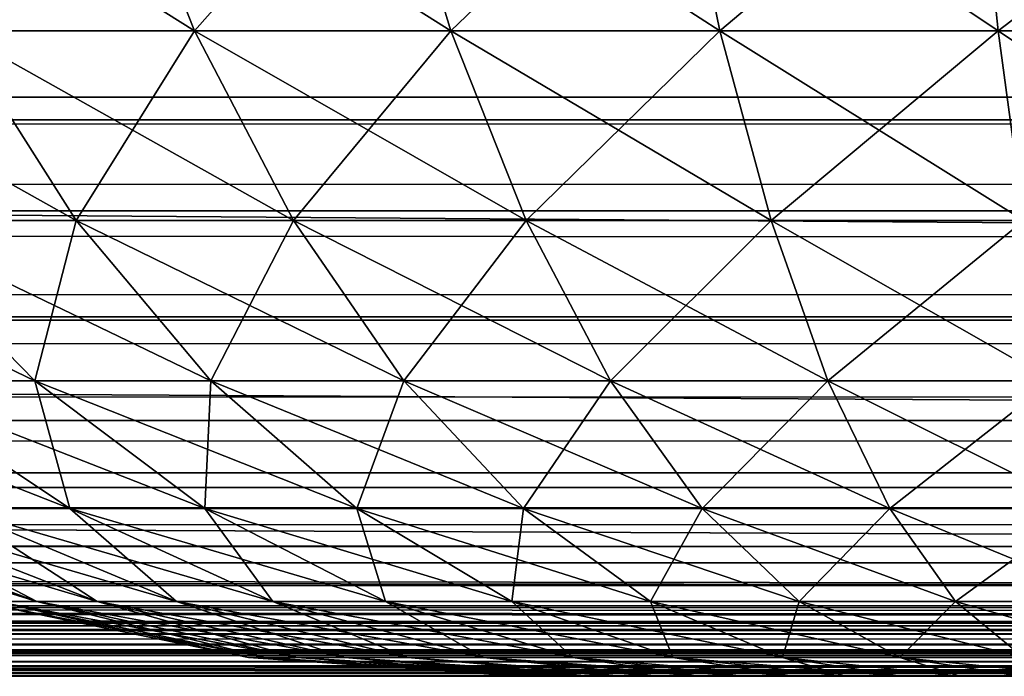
# Model space of a CAD drawing. Header units: millimetres. Extents: x -125 to 125, y -4 to 54.
# Tile 86 of 256: x -66.291 to -65.478, y -2 to -1.458. Entities that reach past the tile are written whole.
import ezdxf

# ---------------------------------------------------------------- set-up
doc = ezdxf.new("R2010")
doc.units = ezdxf.units.MM
doc.header["$LTSCALE"] = 65.185185
for name, color, linetype in [('10', 7, 'CONTINUOUS'), ('139', 7, 'CONTINUOUS'), ('141', 7, 'CONTINUOUS'), ('173', 7, 'CONTINUOUS'), ('175', 7, 'CONTINUOUS'), ('18', 7, 'CONTINUOUS'), ('22', 7, 'CONTINUOUS'), ('6', 7, 'CONTINUOUS'), ('8', 7, 'CONTINUOUS')]:
    doc.layers.add(name, color=color, linetype=linetype)

msp = doc.modelspace()

# ---------------------------------------------------------------- linework, layer by layer
at = {"layer": '10', "color": 7, "linetype": 'Continuous'}
for points in [[(123.90095, 0, -124.9), (-123.83451, -1.52181, -124.83356), (-123.90095, 0, -124.9), (123.90095, 0, -124.9)], [(123.83451, -1.52181, -124.83356), (-123.83451, -1.52181, -124.83356), (123.90095, 0, -124.9), (123.83451, -1.52181, -124.83356)]]:
    msp.add_3dface(points, dxfattribs=at)
at = {"layer": '139', "color": 7, "linetype": 'Continuous'}
for points in [[(-65.87556, -2, 45.5), (-65.87318, -2, 45.44548), (-65.87318, -2, 45.55452), (-65.87556, -2, 45.5)], [(-65.87318, -2, 45.55452), (-65.86605, -2, 45.39137), (-65.86605, -2, 45.60863), (-65.87318, -2, 45.55452)], [(-65.87318, -2, 45.44548), (-65.86605, -2, 45.39137), (-65.87318, -2, 45.55452), (-65.87318, -2, 45.44548)], [(-65.86605, -2, 45.60863), (-65.85424, -2, 45.33809), (-65.85424, -2, 45.66191), (-65.86605, -2, 45.60863)], [(-65.86605, -2, 45.39137), (-65.85424, -2, 45.33809), (-65.86605, -2, 45.60863), (-65.86605, -2, 45.39137)], [(-65.85424, -2, 45.66191), (-65.83783, -2, 45.28605), (-65.83783, -2, 45.71395), (-65.85424, -2, 45.66191)], [(-65.85424, -2, 45.33809), (-65.83783, -2, 45.28605), (-65.85424, -2, 45.66191), (-65.85424, -2, 45.33809)], [(-65.83783, -2, 45.71395), (-65.81695, -2, 45.23563), (-65.81695, -2, 45.76437), (-65.83783, -2, 45.71395)], [(-65.83783, -2, 45.28605), (-65.81695, -2, 45.23563), (-65.83783, -2, 45.71395), (-65.83783, -2, 45.28605)], [(-65.81695, -2, 45.23563), (-65.79175, -2, 45.18722), (-65.81695, -2, 45.76437), (-65.81695, -2, 45.23563)], [(-65.81695, -2, 45.76437), (-65.79175, -2, 45.18722), (-65.79175, -2, 45.81278), (-65.81695, -2, 45.76437)], [(-65.79175, -2, 45.18722), (-65.76243, -2, 45.14119), (-65.79175, -2, 45.81278), (-65.79175, -2, 45.18722)], [(-65.79175, -2, 45.81278), (-65.76243, -2, 45.14119), (-65.76243, -2, 45.85881), (-65.79175, -2, 45.81278)], [(-65.76243, -2, 45.85881), (-65.72921, -2, 45.0979), (-65.72921, -2, 45.9021), (-65.76243, -2, 45.85881)], [(-65.76243, -2, 45.14119), (-65.72921, -2, 45.0979), (-65.76243, -2, 45.85881), (-65.76243, -2, 45.14119)], [(-65.72921, -2, 45.9021), (-65.69234, -2, 45.05766), (-65.69234, -2, 45.94234), (-65.72921, -2, 45.9021)], [(-65.72921, -2, 45.0979), (-65.69234, -2, 45.05766), (-65.72921, -2, 45.9021), (-65.72921, -2, 45.0979)], [(-65.69234, -2, 45.94234), (-65.6521, -2, 45.02079), (-65.6521, -2, 45.97921), (-65.69234, -2, 45.94234)], [(-65.69234, -2, 45.05766), (-65.6521, -2, 45.02079), (-65.69234, -2, 45.94234), (-65.69234, -2, 45.05766)], [(-65.6521, -2, 45.97921), (-65.60881, -2, 44.98757), (-65.60881, -2, 46.01243), (-65.6521, -2, 45.97921)], [(-65.6521, -2, 45.02079), (-65.60881, -2, 44.98757), (-65.6521, -2, 45.97921), (-65.6521, -2, 45.02079)], [(-65.60881, -2, 44.98757), (-65.56278, -2, 44.95825), (-65.60881, -2, 46.01243), (-65.60881, -2, 44.98757)], [(-65.60881, -2, 46.01243), (-65.56278, -2, 44.95825), (-65.56278, -2, 46.04175), (-65.60881, -2, 46.01243)], [(-65.56278, -2, 44.95825), (-65.51437, -2, 44.93305), (-65.56278, -2, 46.04175), (-65.56278, -2, 44.95825)], [(-65.56278, -2, 46.04175), (-65.51437, -2, 44.93305), (-65.51437, -2, 46.06695), (-65.56278, -2, 46.04175)], [(-65.51437, -2, 46.06695), (-65.46395, -2, 44.91217), (-65.46395, -2, 46.08783), (-65.51437, -2, 46.06695)], [(-65.51437, -2, 44.93305), (-65.46395, -2, 44.91217), (-65.51437, -2, 46.06695), (-65.51437, -2, 44.93305)]]:
    msp.add_3dface(points, dxfattribs=at)
at = {"layer": '141', "color": 7, "linetype": 'Continuous'}
for points in [[(-66.34432, -1.46695, 47.00621), (-66.14692, -1.46695, 47.13149), (-66.43054, -1.28872, 47.12488), (-66.34432, -1.46695, 47.00621)], [(-66.43054, -1.28872, 47.12488), (-66.14692, -1.46695, 47.13149), (-66.21758, -1.28872, 47.26003), (-66.43054, -1.28872, 47.12488)], [(-66.21758, -1.28872, 43.73997), (-66.34432, -1.46695, 43.99379), (-66.43054, -1.28872, 43.87512), (-66.21758, -1.28872, 43.73997)], [(-66.14692, -1.46695, 43.86851), (-66.34432, -1.46695, 43.99379), (-66.21758, -1.28872, 43.73997), (-66.14692, -1.46695, 43.86851)], [(-66.14692, -1.46695, 47.13149), (-65.93537, -1.46695, 47.23104), (-66.21758, -1.28872, 47.26003), (-66.14692, -1.46695, 47.13149)], [(-66.21758, -1.28872, 47.26003), (-65.93537, -1.46695, 47.23104), (-65.98936, -1.28872, 47.36742), (-66.21758, -1.28872, 47.26003)], [(-65.98936, -1.28872, 43.63258), (-66.14692, -1.46695, 43.86851), (-66.21758, -1.28872, 43.73997), (-65.98936, -1.28872, 43.63258)], [(-65.93537, -1.46695, 43.76896), (-66.14692, -1.46695, 43.86851), (-65.98936, -1.28872, 43.63258), (-65.93537, -1.46695, 43.76896)], [(-65.98936, -1.28872, 47.36742), (-65.713, -1.46695, 47.30329), (-65.74948, -1.28872, 47.44536), (-65.98936, -1.28872, 47.36742)], [(-65.93537, -1.46695, 47.23104), (-65.713, -1.46695, 47.30329), (-65.98936, -1.28872, 47.36742), (-65.93537, -1.46695, 47.23104)], [(-65.74948, -1.28872, 43.55464), (-65.93537, -1.46695, 43.76896), (-65.98936, -1.28872, 43.63258), (-65.74948, -1.28872, 43.55464)], [(-65.713, -1.46695, 43.69671), (-65.93537, -1.46695, 43.76896), (-65.74948, -1.28872, 43.55464), (-65.713, -1.46695, 43.69671)], [(-65.74948, -1.28872, 47.44536), (-65.48334, -1.46695, 47.3471), (-65.50173, -1.28872, 47.49262), (-65.74948, -1.28872, 47.44536)], [(-65.713, -1.46695, 47.30329), (-65.48334, -1.46695, 47.3471), (-65.74948, -1.28872, 47.44536), (-65.713, -1.46695, 47.30329)], [(-65.50173, -1.28872, 43.50738), (-65.713, -1.46695, 43.69671), (-65.74948, -1.28872, 43.55464), (-65.50173, -1.28872, 43.50738)], [(-65.48334, -1.46695, 43.6529), (-65.713, -1.46695, 43.69671), (-65.50173, -1.28872, 43.50738), (-65.48334, -1.46695, 43.6529)], [(-65.25, -1.46695, 47.36178), (-65.25, -1.28872, 47.50846), (-65.50173, -1.28872, 47.49262), (-65.25, -1.46695, 47.36178)], [(-65.48334, -1.46695, 47.3471), (-65.25, -1.46695, 47.36178), (-65.50173, -1.28872, 47.49262), (-65.48334, -1.46695, 47.3471)], [(-65.25, -1.28872, 43.49154), (-65.48334, -1.46695, 43.6529), (-65.50173, -1.28872, 43.50738), (-65.25, -1.28872, 43.49154)], [(-65.25, -1.28872, 43.49154), (-65.25, -1.46695, 43.63822), (-65.48334, -1.46695, 43.6529), (-65.25, -1.28872, 43.49154)], [(-66.52447, -1.46695, 46.85718), (-66.24471, -1.62365, 46.8691), (-66.34432, -1.46695, 47.00621), (-66.52447, -1.46695, 46.85718)], [(-66.40846, -1.62365, 46.73363), (-66.24471, -1.62365, 46.8691), (-66.52447, -1.46695, 46.85718), (-66.40846, -1.62365, 46.73363)], [(-66.24471, -1.62365, 44.1309), (-66.40846, -1.62365, 44.26637), (-66.34432, -1.46695, 43.99379), (-66.24471, -1.62365, 44.1309)], [(-66.34432, -1.46695, 47.00621), (-66.06527, -1.62365, 46.98297), (-66.14692, -1.46695, 47.13149), (-66.34432, -1.46695, 47.00621)], [(-66.24471, -1.62365, 46.8691), (-66.06527, -1.62365, 46.98297), (-66.34432, -1.46695, 47.00621), (-66.24471, -1.62365, 46.8691)], [(-66.14692, -1.46695, 43.86851), (-66.24471, -1.62365, 44.1309), (-66.34432, -1.46695, 43.99379), (-66.14692, -1.46695, 43.86851)], [(-66.06527, -1.62365, 44.01703), (-66.24471, -1.62365, 44.1309), (-66.14692, -1.46695, 43.86851), (-66.06527, -1.62365, 44.01703)], [(-66.14692, -1.46695, 47.13149), (-65.87298, -1.62365, 47.07346), (-65.93537, -1.46695, 47.23104), (-66.14692, -1.46695, 47.13149)], [(-66.06527, -1.62365, 46.98297), (-65.87298, -1.62365, 47.07346), (-66.14692, -1.46695, 47.13149), (-66.06527, -1.62365, 46.98297)], [(-65.93537, -1.46695, 43.76896), (-66.06527, -1.62365, 44.01703), (-66.14692, -1.46695, 43.86851), (-65.93537, -1.46695, 43.76896)], [(-65.87298, -1.62365, 43.92654), (-66.06527, -1.62365, 44.01703), (-65.93537, -1.46695, 43.76896), (-65.87298, -1.62365, 43.92654)], [(-65.93537, -1.46695, 47.23104), (-65.67086, -1.62365, 47.13913), (-65.713, -1.46695, 47.30329), (-65.93537, -1.46695, 47.23104)], [(-65.87298, -1.62365, 47.07346), (-65.67086, -1.62365, 47.13913), (-65.93537, -1.46695, 47.23104), (-65.87298, -1.62365, 47.07346)], [(-65.713, -1.46695, 43.69671), (-65.87298, -1.62365, 43.92654), (-65.93537, -1.46695, 43.76896), (-65.713, -1.46695, 43.69671)], [(-65.67086, -1.62365, 43.86087), (-65.87298, -1.62365, 43.92654), (-65.713, -1.46695, 43.69671), (-65.67086, -1.62365, 43.86087)], [(-65.48334, -1.46695, 43.6529), (-65.67086, -1.62365, 43.86087), (-65.713, -1.46695, 43.69671), (-65.48334, -1.46695, 43.6529)], [(-65.713, -1.46695, 47.30329), (-65.4621, -1.62365, 47.17896), (-65.48334, -1.46695, 47.3471), (-65.713, -1.46695, 47.30329)], [(-65.67086, -1.62365, 47.13913), (-65.4621, -1.62365, 47.17896), (-65.713, -1.46695, 47.30329), (-65.67086, -1.62365, 47.13913)], [(-65.4621, -1.62365, 43.82104), (-65.67086, -1.62365, 43.86087), (-65.48334, -1.46695, 43.6529), (-65.4621, -1.62365, 43.82104)], [(-65.25, -1.46695, 43.63822), (-65.4621, -1.62365, 43.82104), (-65.48334, -1.46695, 43.6529), (-65.25, -1.46695, 43.63822)], [(-65.25, -1.62365, 47.1923), (-65.25, -1.46695, 47.36178), (-65.48334, -1.46695, 47.3471), (-65.25, -1.62365, 47.1923)], [(-65.4621, -1.62365, 47.17896), (-65.25, -1.62365, 47.1923), (-65.48334, -1.46695, 47.3471), (-65.4621, -1.62365, 47.17896)], [(-66.55394, -1.62365, 46.57871), (-66.27898, -1.75596, 46.59575), (-66.40846, -1.62365, 46.73363), (-66.55394, -1.62365, 46.57871)], [(-66.4082, -1.75596, 46.45815), (-66.27898, -1.75596, 46.59575), (-66.55394, -1.62365, 46.57871), (-66.4082, -1.75596, 46.45815)], [(-66.40846, -1.62365, 46.73363), (-66.13353, -1.75596, 46.71608), (-66.24471, -1.62365, 46.8691), (-66.40846, -1.62365, 46.73363)], [(-66.27898, -1.75596, 46.59575), (-66.13353, -1.75596, 46.71608), (-66.40846, -1.62365, 46.73363), (-66.27898, -1.75596, 46.59575)], [(-66.24471, -1.62365, 44.1309), (-66.27898, -1.75596, 44.40425), (-66.40846, -1.62365, 44.26637), (-66.24471, -1.62365, 44.1309)], [(-66.27898, -1.75596, 44.40425), (-66.4082, -1.75596, 44.54185), (-66.40846, -1.62365, 44.26637), (-66.27898, -1.75596, 44.40425)], [(-66.13353, -1.75596, 44.28392), (-66.27898, -1.75596, 44.40425), (-66.24471, -1.62365, 44.1309), (-66.13353, -1.75596, 44.28392)], [(-66.13353, -1.75596, 46.71608), (-65.97415, -1.75596, 46.81723), (-66.24471, -1.62365, 46.8691), (-66.13353, -1.75596, 46.71608)], [(-66.24471, -1.62365, 46.8691), (-65.97415, -1.75596, 46.81723), (-66.06527, -1.62365, 46.98297), (-66.24471, -1.62365, 46.8691)], [(-66.06527, -1.62365, 44.01703), (-66.13353, -1.75596, 44.28392), (-66.24471, -1.62365, 44.1309), (-66.06527, -1.62365, 44.01703)], [(-65.97415, -1.75596, 44.18277), (-66.13353, -1.75596, 44.28392), (-66.06527, -1.62365, 44.01703), (-65.97415, -1.75596, 44.18277)], [(-66.06527, -1.62365, 46.98297), (-65.80335, -1.75596, 46.8976), (-65.87298, -1.62365, 47.07346), (-66.06527, -1.62365, 46.98297)], [(-65.97415, -1.75596, 46.81723), (-65.80335, -1.75596, 46.8976), (-66.06527, -1.62365, 46.98297), (-65.97415, -1.75596, 46.81723)], [(-65.87298, -1.62365, 43.92654), (-65.97415, -1.75596, 44.18277), (-66.06527, -1.62365, 44.01703), (-65.87298, -1.62365, 43.92654)], [(-65.80335, -1.75596, 44.1024), (-65.97415, -1.75596, 44.18277), (-65.87298, -1.62365, 43.92654), (-65.80335, -1.75596, 44.1024)], [(-65.87298, -1.62365, 47.07346), (-65.62382, -1.75596, 46.95593), (-65.67086, -1.62365, 47.13913), (-65.87298, -1.62365, 47.07346)], [(-65.80335, -1.75596, 46.8976), (-65.62382, -1.75596, 46.95593), (-65.87298, -1.62365, 47.07346), (-65.80335, -1.75596, 46.8976)], [(-65.67086, -1.62365, 43.86087), (-65.80335, -1.75596, 44.1024), (-65.87298, -1.62365, 43.92654), (-65.67086, -1.62365, 43.86087)], [(-65.62382, -1.75596, 44.04407), (-65.80335, -1.75596, 44.1024), (-65.67086, -1.62365, 43.86087), (-65.62382, -1.75596, 44.04407)], [(-65.67086, -1.62365, 47.13913), (-65.4384, -1.75596, 46.9913), (-65.4621, -1.62365, 47.17896), (-65.67086, -1.62365, 47.13913)], [(-65.62382, -1.75596, 46.95593), (-65.4384, -1.75596, 46.9913), (-65.67086, -1.62365, 47.13913), (-65.62382, -1.75596, 46.95593)], [(-65.4621, -1.62365, 43.82104), (-65.62382, -1.75596, 44.04407), (-65.67086, -1.62365, 43.86087), (-65.4621, -1.62365, 43.82104)], [(-65.4384, -1.75596, 44.0087), (-65.62382, -1.75596, 44.04407), (-65.4621, -1.62365, 43.82104), (-65.4384, -1.75596, 44.0087)], [(-66.51916, -1.75596, 46.30543), (-66.25, -1.86142, 46.32727), (-66.4082, -1.75596, 46.45815), (-66.51916, -1.75596, 46.30543)], [(-66.3458, -1.86142, 46.19541), (-66.25, -1.86142, 46.32727), (-66.51916, -1.75596, 46.30543), (-66.3458, -1.86142, 46.19541)], [(-66.25, -1.86142, 44.67273), (-66.3458, -1.86142, 44.80459), (-66.4082, -1.75596, 44.54185), (-66.25, -1.86142, 44.67273)], [(-66.27898, -1.75596, 44.40425), (-66.25, -1.86142, 44.67273), (-66.4082, -1.75596, 44.54185), (-66.27898, -1.75596, 44.40425)], [(-66.4082, -1.75596, 46.45815), (-66.13843, -1.86142, 46.44608), (-66.27898, -1.75596, 46.59575), (-66.4082, -1.75596, 46.45815)], [(-66.25, -1.86142, 46.32727), (-66.13843, -1.86142, 46.44608), (-66.4082, -1.75596, 46.45815), (-66.25, -1.86142, 46.32727)], [(-66.13843, -1.86142, 44.55392), (-66.25, -1.86142, 44.67273), (-66.27898, -1.75596, 44.40425), (-66.13843, -1.86142, 44.55392)], [(-66.13353, -1.75596, 44.28392), (-66.13843, -1.86142, 44.55392), (-66.27898, -1.75596, 44.40425), (-66.13353, -1.75596, 44.28392)], [(-66.27898, -1.75596, 46.59575), (-66.01285, -1.86142, 46.54997), (-66.13353, -1.75596, 46.71608), (-66.27898, -1.75596, 46.59575)], [(-66.13843, -1.86142, 46.44608), (-66.01285, -1.86142, 46.54997), (-66.27898, -1.75596, 46.59575), (-66.13843, -1.86142, 46.44608)], [(-66.01285, -1.86142, 44.45003), (-66.13843, -1.86142, 44.55392), (-66.13353, -1.75596, 44.28392), (-66.01285, -1.86142, 44.45003)], [(-65.97415, -1.75596, 44.18277), (-66.01285, -1.86142, 44.45003), (-66.13353, -1.75596, 44.28392), (-65.97415, -1.75596, 44.18277)], [(-66.01285, -1.86142, 46.54997), (-65.87524, -1.86142, 46.6373), (-66.13353, -1.75596, 46.71608), (-66.01285, -1.86142, 46.54997)], [(-66.13353, -1.75596, 46.71608), (-65.87524, -1.86142, 46.6373), (-65.97415, -1.75596, 46.81723), (-66.13353, -1.75596, 46.71608)], [(-65.87524, -1.86142, 44.3627), (-66.01285, -1.86142, 44.45003), (-65.97415, -1.75596, 44.18277), (-65.87524, -1.86142, 44.3627)], [(-65.80335, -1.75596, 44.1024), (-65.87524, -1.86142, 44.3627), (-65.97415, -1.75596, 44.18277), (-65.80335, -1.75596, 44.1024)], [(-65.97415, -1.75596, 46.81723), (-65.72776, -1.86142, 46.7067), (-65.80335, -1.75596, 46.8976), (-65.97415, -1.75596, 46.81723)], [(-65.87524, -1.86142, 46.6373), (-65.72776, -1.86142, 46.7067), (-65.97415, -1.75596, 46.81723), (-65.87524, -1.86142, 46.6373)], [(-65.72776, -1.86142, 44.2933), (-65.87524, -1.86142, 44.3627), (-65.80335, -1.75596, 44.1024), (-65.72776, -1.86142, 44.2933)], [(-65.62382, -1.75596, 44.04407), (-65.72776, -1.86142, 44.2933), (-65.80335, -1.75596, 44.1024), (-65.62382, -1.75596, 44.04407)], [(-65.72776, -1.86142, 46.7067), (-65.57276, -1.86142, 46.75706), (-65.80335, -1.75596, 46.8976), (-65.72776, -1.86142, 46.7067)], [(-65.80335, -1.75596, 46.8976), (-65.57276, -1.86142, 46.75706), (-65.62382, -1.75596, 46.95593), (-65.80335, -1.75596, 46.8976)], [(-65.57276, -1.86142, 44.24294), (-65.72776, -1.86142, 44.2933), (-65.62382, -1.75596, 44.04407), (-65.57276, -1.86142, 44.24294)], [(-65.4384, -1.75596, 44.0087), (-65.57276, -1.86142, 44.24294), (-65.62382, -1.75596, 44.04407), (-65.4384, -1.75596, 44.0087)], [(-65.62382, -1.75596, 46.95593), (-65.41266, -1.86142, 46.7876), (-65.4384, -1.75596, 46.9913), (-65.62382, -1.75596, 46.95593)], [(-65.57276, -1.86142, 46.75706), (-65.41266, -1.86142, 46.7876), (-65.62382, -1.75596, 46.95593), (-65.57276, -1.86142, 46.75706)], [(-65.41266, -1.86142, 44.2124), (-65.57276, -1.86142, 44.24294), (-65.4384, -1.75596, 44.0087), (-65.41266, -1.86142, 44.2124)], [(-66.52485, -1.86142, 45.74319), (-66.27725, -1.9381, 45.83377), (-66.48431, -1.86142, 45.90105), (-66.52485, -1.86142, 45.74319)], [(-66.31099, -1.9381, 45.70239), (-66.27725, -1.9381, 45.83377), (-66.52485, -1.86142, 45.74319), (-66.31099, -1.9381, 45.70239)], [(-66.42432, -1.86142, 44.94741), (-66.27725, -1.9381, 45.16623), (-66.48431, -1.86142, 45.09895), (-66.42432, -1.86142, 44.94741)], [(-66.27725, -1.9381, 45.16623), (-66.31099, -1.9381, 45.29761), (-66.48431, -1.86142, 45.09895), (-66.27725, -1.9381, 45.16623)], [(-66.48431, -1.86142, 45.90105), (-66.22732, -1.9381, 45.95989), (-66.42432, -1.86142, 46.05259), (-66.48431, -1.86142, 45.90105)], [(-66.27725, -1.9381, 45.83377), (-66.22732, -1.9381, 45.95989), (-66.48431, -1.86142, 45.90105), (-66.27725, -1.9381, 45.83377)], [(-66.42432, -1.86142, 46.05259), (-66.16197, -1.9381, 46.07876), (-66.3458, -1.86142, 46.19541), (-66.42432, -1.86142, 46.05259)], [(-66.3458, -1.86142, 44.80459), (-66.22732, -1.9381, 45.04011), (-66.42432, -1.86142, 44.94741), (-66.3458, -1.86142, 44.80459)], [(-66.22732, -1.9381, 45.04011), (-66.27725, -1.9381, 45.16623), (-66.42432, -1.86142, 44.94741), (-66.22732, -1.9381, 45.04011)], [(-66.22732, -1.9381, 45.95989), (-66.16197, -1.9381, 46.07876), (-66.42432, -1.86142, 46.05259), (-66.22732, -1.9381, 45.95989)], [(-66.3458, -1.86142, 46.19541), (-66.08224, -1.9381, 46.18849), (-66.25, -1.86142, 46.32727), (-66.3458, -1.86142, 46.19541)], [(-66.25, -1.86142, 44.67273), (-66.16197, -1.9381, 44.92124), (-66.3458, -1.86142, 44.80459), (-66.25, -1.86142, 44.67273)], [(-66.16197, -1.9381, 44.92124), (-66.22732, -1.9381, 45.04011), (-66.3458, -1.86142, 44.80459), (-66.16197, -1.9381, 44.92124)], [(-66.16197, -1.9381, 46.07876), (-66.08224, -1.9381, 46.18849), (-66.3458, -1.86142, 46.19541), (-66.16197, -1.9381, 46.07876)], [(-66.08224, -1.9381, 46.18849), (-65.98939, -1.9381, 46.28737), (-66.25, -1.86142, 46.32727), (-66.08224, -1.9381, 46.18849)], [(-66.25, -1.86142, 46.32727), (-65.98939, -1.9381, 46.28737), (-66.13843, -1.86142, 46.44608), (-66.25, -1.86142, 46.32727)], [(-66.13843, -1.86142, 44.55392), (-66.08224, -1.9381, 44.81151), (-66.25, -1.86142, 44.67273), (-66.13843, -1.86142, 44.55392)], [(-66.08224, -1.9381, 44.81151), (-66.16197, -1.9381, 44.92124), (-66.25, -1.86142, 44.67273), (-66.08224, -1.9381, 44.81151)], [(-65.98939, -1.9381, 46.28737), (-65.88488, -1.9381, 46.37383), (-66.13843, -1.86142, 46.44608), (-65.98939, -1.9381, 46.28737)], [(-66.13843, -1.86142, 46.44608), (-65.88488, -1.9381, 46.37383), (-66.01285, -1.86142, 46.54997), (-66.13843, -1.86142, 46.44608)], [(-66.01285, -1.86142, 44.45003), (-65.98939, -1.9381, 44.71263), (-66.13843, -1.86142, 44.55392), (-66.01285, -1.86142, 44.45003)], [(-65.98939, -1.9381, 44.71263), (-66.08224, -1.9381, 44.81151), (-66.13843, -1.86142, 44.55392), (-65.98939, -1.9381, 44.71263)], [(-66.01285, -1.86142, 46.54997), (-65.77035, -1.9381, 46.44651), (-65.87524, -1.86142, 46.6373), (-66.01285, -1.86142, 46.54997)], [(-65.88488, -1.9381, 46.37383), (-65.77035, -1.9381, 46.44651), (-66.01285, -1.86142, 46.54997), (-65.88488, -1.9381, 46.37383)], [(-65.87524, -1.86142, 44.3627), (-65.88488, -1.9381, 44.62617), (-66.01285, -1.86142, 44.45003), (-65.87524, -1.86142, 44.3627)], [(-65.88488, -1.9381, 44.62617), (-65.98939, -1.9381, 44.71263), (-66.01285, -1.86142, 44.45003), (-65.88488, -1.9381, 44.62617)], [(-65.77035, -1.9381, 44.55349), (-65.88488, -1.9381, 44.62617), (-65.87524, -1.86142, 44.3627), (-65.77035, -1.9381, 44.55349)], [(-65.77035, -1.9381, 46.44651), (-65.64762, -1.9381, 46.50427), (-65.87524, -1.86142, 46.6373), (-65.77035, -1.9381, 46.44651)], [(-65.87524, -1.86142, 46.6373), (-65.64762, -1.9381, 46.50427), (-65.72776, -1.86142, 46.7067), (-65.87524, -1.86142, 46.6373)], [(-65.72776, -1.86142, 44.2933), (-65.77035, -1.9381, 44.55349), (-65.87524, -1.86142, 44.3627), (-65.72776, -1.86142, 44.2933)], [(-65.64762, -1.9381, 44.49573), (-65.77035, -1.9381, 44.55349), (-65.72776, -1.86142, 44.2933), (-65.64762, -1.9381, 44.49573)], [(-65.64762, -1.9381, 46.50427), (-65.51861, -1.9381, 46.54618), (-65.72776, -1.86142, 46.7067), (-65.64762, -1.9381, 46.50427)], [(-65.72776, -1.86142, 46.7067), (-65.51861, -1.9381, 46.54618), (-65.57276, -1.86142, 46.75706), (-65.72776, -1.86142, 46.7067)], [(-65.57276, -1.86142, 44.24294), (-65.64762, -1.9381, 44.49573), (-65.72776, -1.86142, 44.2933), (-65.57276, -1.86142, 44.24294)], [(-65.51861, -1.9381, 44.45382), (-65.64762, -1.9381, 44.49573), (-65.57276, -1.86142, 44.24294), (-65.51861, -1.9381, 44.45382)], [(-65.57276, -1.86142, 46.75706), (-65.38537, -1.9381, 46.5716), (-65.41266, -1.86142, 46.7876), (-65.57276, -1.86142, 46.75706)], [(-65.51861, -1.9381, 46.54618), (-65.38537, -1.9381, 46.5716), (-65.57276, -1.86142, 46.75706), (-65.51861, -1.9381, 46.54618)], [(-65.41266, -1.86142, 44.2124), (-65.51861, -1.9381, 44.45382), (-65.57276, -1.86142, 44.24294), (-65.41266, -1.86142, 44.2124)], [(-65.38537, -1.9381, 44.4284), (-65.51861, -1.9381, 44.45382), (-65.41266, -1.86142, 44.2124), (-65.38537, -1.9381, 44.4284)], [(-66.32799, -1.9381, 45.56782), (-66.08889, -1.98458, 45.66003), (-66.31099, -1.9381, 45.70239), (-66.32799, -1.9381, 45.56782)], [(-66.32799, -1.9381, 45.43218), (-66.10234, -1.98458, 45.55362), (-66.32799, -1.9381, 45.56782), (-66.32799, -1.9381, 45.43218)], [(-66.10234, -1.98458, 45.55362), (-66.08889, -1.98458, 45.66003), (-66.32799, -1.9381, 45.56782), (-66.10234, -1.98458, 45.55362)], [(-66.31099, -1.9381, 45.29761), (-66.10234, -1.98458, 45.44638), (-66.32799, -1.9381, 45.43218), (-66.31099, -1.9381, 45.29761)], [(-66.10234, -1.98458, 45.44638), (-66.10234, -1.98458, 45.55362), (-66.32799, -1.9381, 45.43218), (-66.10234, -1.98458, 45.44638)], [(-66.31099, -1.9381, 45.70239), (-66.06222, -1.98458, 45.76391), (-66.27725, -1.9381, 45.83377), (-66.31099, -1.9381, 45.70239)], [(-66.08889, -1.98458, 45.66003), (-66.06222, -1.98458, 45.76391), (-66.31099, -1.9381, 45.70239), (-66.08889, -1.98458, 45.66003)], [(-66.27725, -1.9381, 45.16623), (-66.08889, -1.98458, 45.33997), (-66.31099, -1.9381, 45.29761), (-66.27725, -1.9381, 45.16623)], [(-66.08889, -1.98458, 45.33997), (-66.10234, -1.98458, 45.44638), (-66.31099, -1.9381, 45.29761), (-66.08889, -1.98458, 45.33997)], [(-66.06222, -1.98458, 45.76391), (-66.02274, -1.98458, 45.86362), (-66.27725, -1.9381, 45.83377), (-66.06222, -1.98458, 45.76391)], [(-66.22732, -1.9381, 45.04011), (-66.06222, -1.98458, 45.23609), (-66.27725, -1.9381, 45.16623), (-66.22732, -1.9381, 45.04011)], [(-66.06222, -1.98458, 45.23609), (-66.08889, -1.98458, 45.33997), (-66.27725, -1.9381, 45.16623), (-66.06222, -1.98458, 45.23609)], [(-66.27725, -1.9381, 45.83377), (-66.02274, -1.98458, 45.86362), (-66.22732, -1.9381, 45.95989), (-66.27725, -1.9381, 45.83377)], [(-66.16197, -1.9381, 44.92124), (-66.02274, -1.98458, 45.13638), (-66.22732, -1.9381, 45.04011), (-66.16197, -1.9381, 44.92124)], [(-66.02274, -1.98458, 45.13638), (-66.06222, -1.98458, 45.23609), (-66.22732, -1.9381, 45.04011), (-66.02274, -1.98458, 45.13638)], [(-66.02274, -1.98458, 45.86362), (-65.97107, -1.98458, 45.95761), (-66.22732, -1.9381, 45.95989), (-66.02274, -1.98458, 45.86362)], [(-66.22732, -1.9381, 45.95989), (-65.97107, -1.98458, 45.95761), (-66.16197, -1.9381, 46.07876), (-66.22732, -1.9381, 45.95989)], [(-66.08224, -1.9381, 44.81151), (-65.97107, -1.98458, 45.04239), (-66.16197, -1.9381, 44.92124), (-66.08224, -1.9381, 44.81151)], [(-65.97107, -1.98458, 45.04239), (-66.02274, -1.98458, 45.13638), (-66.16197, -1.9381, 44.92124), (-65.97107, -1.98458, 45.04239)], [(-66.16197, -1.9381, 46.07876), (-65.90803, -1.98458, 46.04437), (-66.08224, -1.9381, 46.18849), (-66.16197, -1.9381, 46.07876)], [(-65.97107, -1.98458, 45.95761), (-65.90803, -1.98458, 46.04437), (-66.16197, -1.9381, 46.07876), (-65.97107, -1.98458, 45.95761)], [(-65.98939, -1.9381, 44.71263), (-65.90803, -1.98458, 44.95563), (-66.08224, -1.9381, 44.81151), (-65.98939, -1.9381, 44.71263)], [(-65.90803, -1.98458, 44.95563), (-65.97107, -1.98458, 45.04239), (-66.08224, -1.9381, 44.81151), (-65.90803, -1.98458, 44.95563)], [(-66.08224, -1.9381, 46.18849), (-65.83462, -1.98458, 46.12255), (-65.98939, -1.9381, 46.28737), (-66.08224, -1.9381, 46.18849)], [(-65.90803, -1.98458, 46.04437), (-65.83462, -1.98458, 46.12255), (-66.08224, -1.9381, 46.18849), (-65.90803, -1.98458, 46.04437)], [(-65.88488, -1.9381, 44.62617), (-65.83462, -1.98458, 44.87745), (-65.98939, -1.9381, 44.71263), (-65.88488, -1.9381, 44.62617)], [(-65.83462, -1.98458, 44.87745), (-65.90803, -1.98458, 44.95563), (-65.98939, -1.9381, 44.71263), (-65.83462, -1.98458, 44.87745)], [(-65.98939, -1.9381, 46.28737), (-65.75198, -1.98458, 46.19092), (-65.88488, -1.9381, 46.37383), (-65.98939, -1.9381, 46.28737)], [(-65.83462, -1.98458, 46.12255), (-65.75198, -1.98458, 46.19092), (-65.98939, -1.9381, 46.28737), (-65.83462, -1.98458, 46.12255)], [(-65.77035, -1.9381, 44.55349), (-65.75198, -1.98458, 44.80908), (-65.88488, -1.9381, 44.62617), (-65.77035, -1.9381, 44.55349)], [(-65.75198, -1.98458, 44.80908), (-65.83462, -1.98458, 44.87745), (-65.88488, -1.9381, 44.62617), (-65.75198, -1.98458, 44.80908)], [(-65.88488, -1.9381, 46.37383), (-65.66143, -1.98458, 46.24838), (-65.77035, -1.9381, 46.44651), (-65.88488, -1.9381, 46.37383)], [(-65.75198, -1.98458, 46.19092), (-65.66143, -1.98458, 46.24838), (-65.88488, -1.9381, 46.37383), (-65.75198, -1.98458, 46.19092)], [(-65.64762, -1.9381, 44.49573), (-65.66143, -1.98458, 44.75162), (-65.77035, -1.9381, 44.55349), (-65.64762, -1.9381, 44.49573)], [(-65.66143, -1.98458, 44.75162), (-65.75198, -1.98458, 44.80908), (-65.77035, -1.9381, 44.55349), (-65.66143, -1.98458, 44.75162)], [(-65.66143, -1.98458, 46.24838), (-65.56439, -1.98458, 46.29405), (-65.77035, -1.9381, 46.44651), (-65.66143, -1.98458, 46.24838)], [(-65.77035, -1.9381, 46.44651), (-65.56439, -1.98458, 46.29405), (-65.64762, -1.9381, 46.50427), (-65.77035, -1.9381, 46.44651)], [(-65.56439, -1.98458, 44.70595), (-65.66143, -1.98458, 44.75162), (-65.64762, -1.9381, 44.49573), (-65.56439, -1.98458, 44.70595)], [(-65.51861, -1.9381, 44.45382), (-65.56439, -1.98458, 44.70595), (-65.64762, -1.9381, 44.49573), (-65.51861, -1.9381, 44.45382)], [(-65.56439, -1.98458, 46.29405), (-65.46239, -1.98458, 46.32719), (-65.64762, -1.9381, 46.50427), (-65.56439, -1.98458, 46.29405)], [(-65.64762, -1.9381, 46.50427), (-65.46239, -1.98458, 46.32719), (-65.51861, -1.9381, 46.54618), (-65.64762, -1.9381, 46.50427)], [(-65.46239, -1.98458, 44.67281), (-65.56439, -1.98458, 44.70595), (-65.51861, -1.9381, 44.45382), (-65.46239, -1.98458, 44.67281)], [(-65.38537, -1.9381, 44.4284), (-65.46239, -1.98458, 44.67281), (-65.51861, -1.9381, 44.45382), (-65.38537, -1.9381, 44.4284)], [(-65.51861, -1.9381, 46.54618), (-65.35704, -1.98458, 46.34729), (-65.38537, -1.9381, 46.5716), (-65.51861, -1.9381, 46.54618)], [(-65.46239, -1.98458, 46.32719), (-65.35704, -1.98458, 46.34729), (-65.51861, -1.9381, 46.54618), (-65.46239, -1.98458, 46.32719)], [(-66.10234, -1.98458, 45.55362), (-65.86605, -2, 45.60863), (-66.08889, -1.98458, 45.66003), (-66.10234, -1.98458, 45.55362)], [(-65.87318, -2, 45.55452), (-65.86605, -2, 45.60863), (-66.10234, -1.98458, 45.55362), (-65.87318, -2, 45.55452)], [(-66.10234, -1.98458, 45.44638), (-65.87556, -2, 45.5), (-66.10234, -1.98458, 45.55362), (-66.10234, -1.98458, 45.44638)], [(-65.87556, -2, 45.5), (-65.87318, -2, 45.55452), (-66.10234, -1.98458, 45.55362), (-65.87556, -2, 45.5)], [(-66.08889, -1.98458, 45.33997), (-65.87318, -2, 45.44548), (-66.10234, -1.98458, 45.44638), (-66.08889, -1.98458, 45.33997)], [(-65.87318, -2, 45.44548), (-65.87556, -2, 45.5), (-66.10234, -1.98458, 45.44638), (-65.87318, -2, 45.44548)], [(-66.08889, -1.98458, 45.66003), (-65.85424, -2, 45.66191), (-66.06222, -1.98458, 45.76391), (-66.08889, -1.98458, 45.66003)], [(-65.86605, -2, 45.60863), (-65.85424, -2, 45.66191), (-66.08889, -1.98458, 45.66003), (-65.86605, -2, 45.60863)], [(-65.86605, -2, 45.39137), (-65.87318, -2, 45.44548), (-66.08889, -1.98458, 45.33997), (-65.86605, -2, 45.39137)], [(-66.06222, -1.98458, 45.23609), (-65.85424, -2, 45.33809), (-66.08889, -1.98458, 45.33997), (-66.06222, -1.98458, 45.23609)], [(-65.85424, -2, 45.33809), (-65.86605, -2, 45.39137), (-66.08889, -1.98458, 45.33997), (-65.85424, -2, 45.33809)], [(-65.83783, -2, 45.71395), (-65.81695, -2, 45.76437), (-66.06222, -1.98458, 45.76391), (-65.83783, -2, 45.71395)], [(-65.85424, -2, 45.66191), (-65.83783, -2, 45.71395), (-66.06222, -1.98458, 45.76391), (-65.85424, -2, 45.66191)], [(-66.06222, -1.98458, 45.76391), (-65.81695, -2, 45.76437), (-66.02274, -1.98458, 45.86362), (-66.06222, -1.98458, 45.76391)], [(-66.02274, -1.98458, 45.13638), (-65.83783, -2, 45.28605), (-66.06222, -1.98458, 45.23609), (-66.02274, -1.98458, 45.13638)], [(-65.83783, -2, 45.28605), (-65.85424, -2, 45.33809), (-66.06222, -1.98458, 45.23609), (-65.83783, -2, 45.28605)], [(-66.02274, -1.98458, 45.86362), (-65.79175, -2, 45.81278), (-65.97107, -1.98458, 45.95761), (-66.02274, -1.98458, 45.86362)], [(-65.81695, -2, 45.76437), (-65.79175, -2, 45.81278), (-66.02274, -1.98458, 45.86362), (-65.81695, -2, 45.76437)], [(-65.97107, -1.98458, 45.04239), (-65.79175, -2, 45.18722), (-66.02274, -1.98458, 45.13638), (-65.97107, -1.98458, 45.04239)], [(-65.81695, -2, 45.23563), (-65.83783, -2, 45.28605), (-66.02274, -1.98458, 45.13638), (-65.81695, -2, 45.23563)], [(-65.79175, -2, 45.18722), (-65.81695, -2, 45.23563), (-66.02274, -1.98458, 45.13638), (-65.79175, -2, 45.18722)], [(-65.79175, -2, 45.81278), (-65.76243, -2, 45.85881), (-65.97107, -1.98458, 45.95761), (-65.79175, -2, 45.81278)], [(-65.97107, -1.98458, 45.95761), (-65.76243, -2, 45.85881), (-65.90803, -1.98458, 46.04437), (-65.97107, -1.98458, 45.95761)], [(-65.90803, -1.98458, 44.95563), (-65.76243, -2, 45.14119), (-65.97107, -1.98458, 45.04239), (-65.90803, -1.98458, 44.95563)], [(-65.76243, -2, 45.14119), (-65.79175, -2, 45.18722), (-65.97107, -1.98458, 45.04239), (-65.76243, -2, 45.14119)], [(-65.72921, -2, 45.0979), (-65.76243, -2, 45.14119), (-65.90803, -1.98458, 44.95563), (-65.72921, -2, 45.0979)], [(-65.83462, -1.98458, 44.87745), (-65.72921, -2, 45.0979), (-65.90803, -1.98458, 44.95563), (-65.83462, -1.98458, 44.87745)], [(-65.76243, -2, 45.85881), (-65.72921, -2, 45.9021), (-65.90803, -1.98458, 46.04437), (-65.76243, -2, 45.85881)], [(-65.90803, -1.98458, 46.04437), (-65.69234, -2, 45.94234), (-65.83462, -1.98458, 46.12255), (-65.90803, -1.98458, 46.04437)], [(-65.72921, -2, 45.9021), (-65.69234, -2, 45.94234), (-65.90803, -1.98458, 46.04437), (-65.72921, -2, 45.9021)], [(-65.69234, -2, 45.05766), (-65.72921, -2, 45.0979), (-65.83462, -1.98458, 44.87745), (-65.69234, -2, 45.05766)], [(-65.6521, -2, 45.02079), (-65.69234, -2, 45.05766), (-65.83462, -1.98458, 44.87745), (-65.6521, -2, 45.02079)], [(-65.75198, -1.98458, 44.80908), (-65.6521, -2, 45.02079), (-65.83462, -1.98458, 44.87745), (-65.75198, -1.98458, 44.80908)], [(-65.83462, -1.98458, 46.12255), (-65.6521, -2, 45.97921), (-65.75198, -1.98458, 46.19092), (-65.83462, -1.98458, 46.12255)], [(-65.69234, -2, 45.94234), (-65.6521, -2, 45.97921), (-65.83462, -1.98458, 46.12255), (-65.69234, -2, 45.94234)], [(-65.66143, -1.98458, 44.75162), (-65.60881, -2, 44.98757), (-65.75198, -1.98458, 44.80908), (-65.66143, -1.98458, 44.75162)], [(-65.60881, -2, 44.98757), (-65.6521, -2, 45.02079), (-65.75198, -1.98458, 44.80908), (-65.60881, -2, 44.98757)], [(-65.75198, -1.98458, 46.19092), (-65.56278, -2, 46.04175), (-65.66143, -1.98458, 46.24838), (-65.75198, -1.98458, 46.19092)], [(-65.60881, -2, 46.01243), (-65.56278, -2, 46.04175), (-65.75198, -1.98458, 46.19092), (-65.60881, -2, 46.01243)], [(-65.6521, -2, 45.97921), (-65.60881, -2, 46.01243), (-65.75198, -1.98458, 46.19092), (-65.6521, -2, 45.97921)], [(-65.56439, -1.98458, 44.70595), (-65.51437, -2, 44.93305), (-65.66143, -1.98458, 44.75162), (-65.56439, -1.98458, 44.70595)], [(-65.56278, -2, 44.95825), (-65.60881, -2, 44.98757), (-65.66143, -1.98458, 44.75162), (-65.56278, -2, 44.95825)], [(-65.51437, -2, 44.93305), (-65.56278, -2, 44.95825), (-65.66143, -1.98458, 44.75162), (-65.51437, -2, 44.93305)], [(-65.66143, -1.98458, 46.24838), (-65.51437, -2, 46.06695), (-65.56439, -1.98458, 46.29405), (-65.66143, -1.98458, 46.24838)], [(-65.56278, -2, 46.04175), (-65.51437, -2, 46.06695), (-65.66143, -1.98458, 46.24838), (-65.56278, -2, 46.04175)], [(-65.46239, -1.98458, 44.67281), (-65.46395, -2, 44.91217), (-65.56439, -1.98458, 44.70595), (-65.46239, -1.98458, 44.67281)], [(-65.46395, -2, 44.91217), (-65.51437, -2, 44.93305), (-65.56439, -1.98458, 44.70595), (-65.46395, -2, 44.91217)], [(-65.46395, -2, 46.08783), (-65.41191, -2, 46.10424), (-65.56439, -1.98458, 46.29405), (-65.46395, -2, 46.08783)], [(-65.51437, -2, 46.06695), (-65.46395, -2, 46.08783), (-65.56439, -1.98458, 46.29405), (-65.51437, -2, 46.06695)], [(-65.56439, -1.98458, 46.29405), (-65.41191, -2, 46.10424), (-65.46239, -1.98458, 46.32719), (-65.56439, -1.98458, 46.29405)]]:
    msp.add_3dface(points, dxfattribs=at)
at = {"layer": '173', "color": 7, "linetype": 'Continuous'}
for points in [[(-76.8519, -1.54035, -120.97049), (-54.89437, -1.54035, -120.86009), (-76.61582, -1.34549, -120.69445), (-76.8519, -1.54035, -120.97049)], [(-76.61582, -1.34549, -120.69445), (-54.89437, -1.54035, -120.86009), (-54.72574, -1.34549, -120.58472), (-76.61582, -1.34549, -120.69445)], [(-77.10505, -1.7032, -121.26675), (-55.07519, -1.7032, -121.15562), (-76.8519, -1.54035, -120.97049), (-77.10505, -1.7032, -121.26675)], [(-76.8519, -1.54035, -120.97049), (-55.07519, -1.7032, -121.15562), (-54.89437, -1.54035, -120.86009), (-76.8519, -1.54035, -120.97049)], [(-77.37148, -1.83198, -121.57949), (-55.2655, -1.83198, -121.46758), (-77.10505, -1.7032, -121.26675), (-77.37148, -1.83198, -121.57949)], [(-77.10505, -1.7032, -121.26675), (-55.2655, -1.83198, -121.46758), (-55.07519, -1.7032, -121.15562), (-77.10505, -1.7032, -121.26675)], [(-77.64919, -1.92508, -121.90477), (-55.46387, -1.92508, -121.79206), (-77.37148, -1.83198, -121.57949), (-77.64919, -1.92508, -121.90477)], [(-77.37148, -1.83198, -121.57949), (-55.46387, -1.92508, -121.79206), (-55.2655, -1.83198, -121.46758), (-77.37148, -1.83198, -121.57949)], [(-77.93408, -1.98132, -122.2385), (-55.66736, -1.98132, -122.12495), (-77.64919, -1.92508, -121.90477), (-77.93408, -1.98132, -122.2385)], [(-77.64919, -1.92508, -121.90477), (-55.66736, -1.98132, -122.12495), (-55.46387, -1.92508, -121.79206), (-77.64919, -1.92508, -121.90477)], [(-77.93408, -1.98132, -122.2385), (-62.02739, -2, -122.48775), (-55.66736, -1.98132, -122.12495), (-77.93408, -1.98132, -122.2385)], [(-72.17599, -2, -122.53973), (-62.02739, -2, -122.48775), (-77.93408, -1.98132, -122.2385), (-72.17599, -2, -122.53973)]]:
    msp.add_3dface(points, dxfattribs=at)
at = {"layer": '175', "color": 7, "linetype": 'Continuous'}
for points in [[(-54.89437, -1.54035, 120.86009), (-76.8519, -1.54035, 120.97049), (-76.61582, -1.34549, 120.69445), (-54.89437, -1.54035, 120.86009)], [(-54.72574, -1.34549, 120.58472), (-54.89437, -1.54035, 120.86009), (-76.61582, -1.34549, 120.69445), (-54.72574, -1.34549, 120.58472)], [(-55.07519, -1.7032, 121.15562), (-77.10505, -1.7032, 121.26675), (-76.8519, -1.54035, 120.97049), (-55.07519, -1.7032, 121.15562)], [(-54.89437, -1.54035, 120.86009), (-55.07519, -1.7032, 121.15562), (-76.8519, -1.54035, 120.97049), (-54.89437, -1.54035, 120.86009)], [(-55.2655, -1.83198, 121.46758), (-77.37148, -1.83198, 121.57949), (-77.10505, -1.7032, 121.26675), (-55.2655, -1.83198, 121.46758)], [(-55.07519, -1.7032, 121.15562), (-55.2655, -1.83198, 121.46758), (-77.10505, -1.7032, 121.26675), (-55.07519, -1.7032, 121.15562)], [(-55.46387, -1.92508, 121.79206), (-77.64919, -1.92508, 121.90477), (-77.37148, -1.83198, 121.57949), (-55.46387, -1.92508, 121.79206)], [(-55.2655, -1.83198, 121.46758), (-55.46387, -1.92508, 121.79206), (-77.37148, -1.83198, 121.57949), (-55.2655, -1.83198, 121.46758)], [(-55.66736, -1.98132, 122.12495), (-77.93408, -1.98132, 122.2385), (-77.64919, -1.92508, 121.90477), (-55.66736, -1.98132, 122.12495)], [(-55.46387, -1.92508, 121.79206), (-55.66736, -1.98132, 122.12495), (-77.64919, -1.92508, 121.90477), (-55.46387, -1.92508, 121.79206)], [(-55.66736, -1.98132, 122.12495), (-71.92165, -2, 122.53836), (-77.93408, -1.98132, 122.2385), (-55.66736, -1.98132, 122.12495)], [(-61.76268, -2, 122.4865), (-71.92165, -2, 122.53836), (-55.66736, -1.98132, 122.12495), (-61.76268, -2, 122.4865)]]:
    msp.add_3dface(points, dxfattribs=at)
at = {"layer": '18', "color": 7, "linetype": 'Continuous'}
for points in [[(-123.83451, -1.52181, -124.83356), (123.83451, -1.61564, -124.82048), (-123.83451, -1.61564, -124.82048), (-123.83451, -1.52181, -124.83356)], [(-123.83451, -1.52181, -124.83356), (123.83451, -1.52181, -124.83356), (123.83451, -1.61564, -124.82048), (-123.83451, -1.52181, -124.83356)], [(123.83451, -1.61564, -124.82048), (123.83451, -1.70592, -124.78966), (-123.83451, -1.61564, -124.82048), (123.83451, -1.61564, -124.82048)], [(-123.83451, -1.61564, -124.82048), (123.83451, -1.70592, -124.78966), (-123.83451, -1.70592, -124.78966), (-123.83451, -1.61564, -124.82048)], [(123.83451, -1.70592, -124.78966), (123.83451, -1.78871, -124.74226), (-123.83451, -1.70592, -124.78966), (123.83451, -1.70592, -124.78966)], [(-123.83451, -1.70592, -124.78966), (123.83451, -1.78871, -124.74226), (-123.83451, -1.78871, -124.74226), (-123.83451, -1.70592, -124.78966)], [(-123.83451, -1.78871, -124.74226), (123.83451, -1.86098, -124.68), (-123.83451, -1.86098, -124.68), (-123.83451, -1.78871, -124.74226)], [(123.83451, -1.78871, -124.74226), (123.83451, -1.86098, -124.68), (-123.83451, -1.78871, -124.74226), (123.83451, -1.78871, -124.74226)], [(-123.83451, -1.92012, -124.60514), (-123.83451, -1.86098, -124.68), (-41.06682, -1.95076, -124.55041), (-123.83451, -1.92012, -124.60514)], [(38.93318, -1.95076, -124.55041), (-38.93318, -1.95076, -124.55041), (-123.83451, -1.86098, -124.68), (38.93318, -1.95076, -124.55041)], [(-38.93318, -1.95076, -124.55041), (-41.06682, -1.95076, -124.55041), (-123.83451, -1.86098, -124.68), (-38.93318, -1.95076, -124.55041)], [(123.83451, -1.86098, -124.68), (123.83451, -1.92012, -124.60514), (-123.83451, -1.86098, -124.68), (123.83451, -1.86098, -124.68)], [(41.06682, -1.95076, -124.55041), (38.93318, -1.95076, -124.55041), (-123.83451, -1.86098, -124.68), (41.06682, -1.95076, -124.55041)], [(123.83451, -1.92012, -124.60514), (41.06682, -1.95076, -124.55041), (-123.83451, -1.86098, -124.68), (123.83451, -1.92012, -124.60514)], [(-41.13686, -1.95137, -124.54913), (-123.83451, -1.92012, -124.60514), (-41.06682, -1.95076, -124.55041), (-41.13686, -1.95137, -124.54913)], [(-41.34395, -1.96008, -124.5298), (-123.83451, -1.92012, -124.60514), (-41.27409, -1.95605, -124.53901), (-41.34395, -1.96008, -124.5298)], [(-41.36522, -1.9615, -124.52643), (-123.83451, -1.92012, -124.60514), (-41.34395, -1.96008, -124.5298), (-41.36522, -1.9615, -124.52643)], [(-123.83451, -1.96396, -124.52041), (-123.83451, -1.92012, -124.60514), (-41.36522, -1.9615, -124.52643), (-123.83451, -1.96396, -124.52041)], [(-41.27409, -1.95605, -124.53901), (-123.83451, -1.92012, -124.60514), (-41.20579, -1.95316, -124.54533), (-41.27409, -1.95605, -124.53901)], [(-41.20579, -1.95316, -124.54533), (-123.83451, -1.92012, -124.60514), (-41.13686, -1.95137, -124.54913), (-41.20579, -1.95316, -124.54533)], [(-41.41591, -1.96522, -124.51725), (-123.83451, -1.96396, -124.52041), (-41.36522, -1.9615, -124.52643), (-41.41591, -1.96522, -124.51725)], [(-41.56669, -1.97833, -124.47963), (-123.83451, -1.96396, -124.52041), (-41.49017, -1.97138, -124.50077), (-41.56669, -1.97833, -124.47963)], [(-123.83451, -1.99092, -124.4289), (-123.83451, -1.96396, -124.52041), (-41.66046, -1.98704, -124.44714), (-123.83451, -1.99092, -124.4289)], [(-41.64256, -1.98541, -124.45395), (-123.83451, -1.96396, -124.52041), (-41.56669, -1.97833, -124.47963), (-41.64256, -1.98541, -124.45395)], [(-41.49017, -1.97138, -124.50077), (-123.83451, -1.96396, -124.52041), (-41.41591, -1.96522, -124.51725), (-41.49017, -1.97138, -124.50077)], [(-41.66046, -1.98704, -124.44714), (-123.83451, -1.96396, -124.52041), (-41.64256, -1.98541, -124.45395), (-41.66046, -1.98704, -124.44714)], [(-41.71341, -1.99166, -124.42498), (-123.83451, -1.99092, -124.4289), (-41.66046, -1.98704, -124.44714), (-41.71341, -1.99166, -124.42498)], [(-41.87449, -2, -124.33403), (-123.83451, -2, -124.33403), (-123.83451, -1.99092, -124.4289), (-41.87449, -2, -124.33403)], [(-41.87449, -2, -124.33403), (-123.83451, -1.99092, -124.4289), (-41.82964, -1.99911, -124.36382), (-41.87449, -2, -124.33403)], [(-41.82964, -1.99911, -124.36382), (-123.83451, -1.99092, -124.4289), (-41.77623, -1.99635, -124.39438), (-41.82964, -1.99911, -124.36382)], [(-41.77623, -1.99635, -124.39438), (-123.83451, -1.99092, -124.4289), (-41.71341, -1.99166, -124.42498), (-41.77623, -1.99635, -124.39438)]]:
    msp.add_3dface(points, dxfattribs=at)
at = {"layer": '22', "color": 7, "linetype": 'Continuous'}
for points in [[(123.83451, -1.52181, 124.83356), (-123.83451, -1.61564, 124.82048), (123.83451, -1.61564, 124.82048), (123.83451, -1.52181, 124.83356)], [(123.83451, -1.52181, 124.83356), (-123.83451, -1.52181, 124.83356), (-123.83451, -1.61564, 124.82048), (123.83451, -1.52181, 124.83356)], [(-123.83451, -1.61564, 124.82048), (-123.83451, -1.70592, 124.78966), (123.83451, -1.61564, 124.82048), (-123.83451, -1.61564, 124.82048)], [(123.83451, -1.61564, 124.82048), (-123.83451, -1.70592, 124.78966), (123.83451, -1.70592, 124.78966), (123.83451, -1.61564, 124.82048)], [(-123.83451, -1.70592, 124.78966), (-123.83451, -1.78871, 124.74226), (123.83451, -1.70592, 124.78966), (-123.83451, -1.70592, 124.78966)], [(123.83451, -1.70592, 124.78966), (-123.83451, -1.78871, 124.74226), (123.83451, -1.78871, 124.74226), (123.83451, -1.70592, 124.78966)], [(-123.83451, -1.78871, 124.74226), (-123.83451, -1.86098, 124.68), (123.83451, -1.78871, 124.74226), (-123.83451, -1.78871, 124.74226)], [(123.83451, -1.78871, 124.74226), (-123.83451, -1.86098, 124.68), (123.83451, -1.86098, 124.68), (123.83451, -1.78871, 124.74226)], [(-123.83451, -1.86098, 124.68), (-123.83451, -1.92012, 124.60514), (123.83451, -1.86098, 124.68), (-123.83451, -1.86098, 124.68)], [(-123.83451, -1.92012, 124.60514), (-41.06682, -1.95076, 124.55041), (123.83451, -1.86098, 124.68), (-123.83451, -1.92012, 124.60514)], [(-123.83451, -1.92012, 124.60514), (-123.83451, -1.96396, 124.52041), (-41.06682, -1.95076, 124.55041), (-123.83451, -1.92012, 124.60514)], [(-41.06682, -1.95076, 124.55041), (-123.83451, -1.96396, 124.52041), (-41.13385, -1.95132, 124.54923), (-41.06682, -1.95076, 124.55041)], [(-41.13385, -1.95132, 124.54923), (-123.83451, -1.96396, 124.52041), (-41.20222, -1.95304, 124.54558), (-41.13385, -1.95132, 124.54923)], [(-41.20222, -1.95304, 124.54558), (-123.83451, -1.96396, 124.52041), (-41.27308, -1.956, 124.53912), (-41.20222, -1.95304, 124.54558)], [(-41.27308, -1.956, 124.53912), (-123.83451, -1.96396, 124.52041), (-41.34644, -1.96024, 124.52942), (-41.27308, -1.956, 124.53912)], [(-41.34644, -1.96024, 124.52942), (-123.83451, -1.96396, 124.52041), (-41.3651, -1.96149, 124.52646), (-41.34644, -1.96024, 124.52942)], [(-41.3651, -1.96149, 124.52646), (-123.83451, -1.96396, 124.52041), (-41.42281, -1.96576, 124.51587), (-41.3651, -1.96149, 124.52646)], [(-123.83451, -1.96396, 124.52041), (-123.83451, -1.99092, 124.4289), (-41.42281, -1.96576, 124.51587), (-123.83451, -1.96396, 124.52041)], [(-41.42281, -1.96576, 124.51587), (-123.83451, -1.99092, 124.4289), (-41.50208, -1.97244, 124.49775), (-41.42281, -1.96576, 124.51587)], [(-41.50208, -1.97244, 124.49775), (-123.83451, -1.99092, 124.4289), (-41.58066, -1.97964, 124.47527), (-41.50208, -1.97244, 124.49775)], [(-41.58066, -1.97964, 124.47527), (-123.83451, -1.99092, 124.4289), (-41.65427, -1.98648, 124.44952), (-41.58066, -1.97964, 124.47527)], [(-41.65427, -1.98648, 124.44952), (-123.83451, -1.99092, 124.4289), (-41.66046, -1.98704, 124.44712), (-41.65427, -1.98648, 124.44952)], [(-41.66046, -1.98704, 124.44712), (-123.83451, -1.99092, 124.4289), (-41.72005, -1.9922, 124.42199), (-41.66046, -1.98704, 124.44712)], [(-123.83451, -1.99092, 124.4289), (-123.83451, -2, 124.33403), (-41.72005, -1.9922, 124.42199), (-123.83451, -1.99092, 124.4289)], [(-41.72005, -1.9922, 124.42199), (-123.83451, -2, 124.33403), (-41.77778, -1.99644, 124.39357), (-41.72005, -1.9922, 124.42199)], [(-41.77778, -1.99644, 124.39357), (-123.83451, -2, 124.33403), (-41.82931, -1.9991, 124.36402), (-41.77778, -1.99644, 124.39357)], [(-123.83451, -2, 124.33403), (-41.87449, -2, 124.33403), (-41.82931, -1.9991, 124.36402), (-123.83451, -2, 124.33403)]]:
    msp.add_3dface(points, dxfattribs=at)
at = {"layer": '6', "color": 7, "linetype": 'Continuous'}
for points in [[(-61.76268, -2, 122.4865), (-123.83451, -2, 124.33403), (-71.92165, -2, 122.53836), (-61.76268, -2, 122.4865)], [(-51.70251, -2, 122.44283), (-123.83451, -2, 124.33403), (-61.76268, -2, 122.4865), (-51.70251, -2, 122.44283)], [(-41.87449, -2, 124.33403), (-123.83451, -2, 124.33403), (-41.95123, -2, 124.20445), (-41.87449, -2, 124.33403)], [(-41.95123, -2, 124.20445), (-123.83451, -2, 124.33403), (-42.00732, -2, 124.06544), (-41.95123, -2, 124.20445)], [(-42.00732, -2, 124.06544), (-123.83451, -2, 124.33403), (-42.04205, -2, 123.91889), (-42.00732, -2, 124.06544)], [(-42.04205, -2, 123.91889), (-123.83451, -2, 124.33403), (-42.0544, -2, 123.76197), (-42.04205, -2, 123.91889)], [(-42.0544, -2, 123.76197), (-123.83451, -2, 124.33403), (-42.0544, -2, 123.14555), (-42.0544, -2, 123.76197)], [(-42.0544, -2, 123.14555), (-123.83451, -2, 124.33403), (-51.70251, -2, 122.44283), (-42.0544, -2, 123.14555)], [(-123.83451, -2, -124.33403), (-41.87449, -2, -124.33403), (-122.91759, -2, -122.91759), (-123.83451, -2, -124.33403)], [(-122.91759, -2, -122.91759), (-41.87449, -2, -124.33403), (-112.77014, -2, -122.8263), (-122.91759, -2, -122.91759)], [(-112.77014, -2, -122.8263), (-41.87449, -2, -124.33403), (-102.62212, -2, -122.74287), (-112.77014, -2, -122.8263)], [(-102.62212, -2, -122.74287), (-41.87449, -2, -124.33403), (-92.47336, -2, -122.66729), (-102.62212, -2, -122.74287)], [(-92.47336, -2, -122.66729), (-41.87449, -2, -124.33403), (-82.32441, -2, -122.59958), (-92.47336, -2, -122.66729)], [(-82.32441, -2, -122.59958), (-41.87449, -2, -124.33403), (-72.17599, -2, -122.53973), (-82.32441, -2, -122.59958)], [(-72.17599, -2, -122.53973), (-41.87449, -2, -124.33403), (-62.02739, -2, -122.48775), (-72.17599, -2, -122.53973)]]:
    msp.add_3dface(points, dxfattribs=at)
at = {"layer": '8', "color": 7, "linetype": 'Continuous'}
for points in [[(-123.83451, -1.52181, 124.83356), (123.83451, -1.52181, 124.83356), (-123.90095, 0, 124.9), (-123.83451, -1.52181, 124.83356)], [(-123.90095, 0, 124.9), (123.83451, -1.52181, 124.83356), (123.90095, 0, 124.9), (-123.90095, 0, 124.9)]]:
    msp.add_3dface(points, dxfattribs=at)

doc.saveas('drawing.dxf')
